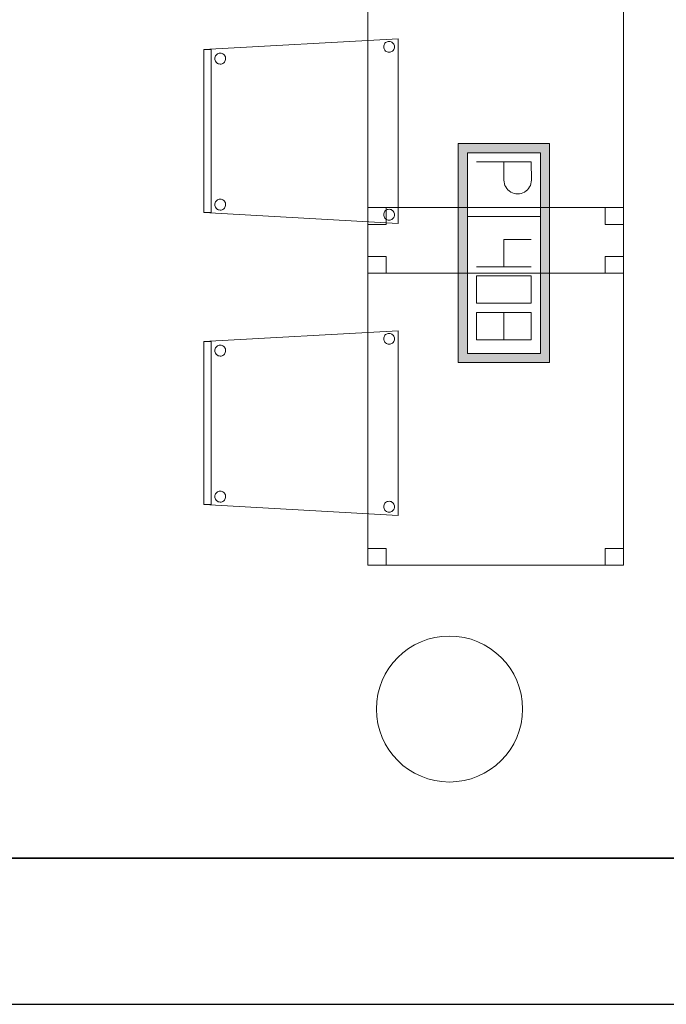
# Model space of a CAD drawing. Header units: metres. Extents: x 391.1 to 427.5, y 12.8 to 28.4.
# Tile 64 of 206: x 409.6 to 411.3, y 12.8 to 15.5. Entities that reach past the tile are written whole.
import ezdxf

# ---------------------------------------------------------------- set-up
doc = ezdxf.new("R2010")
doc.units = ezdxf.units.M
doc.layers.add('01_SUELOS', color=7, linetype='Continuous', lineweight=25, true_color=0x007f00)
for name, color, linetype, lineweight in [('02_MOBILIARIO', 7, 'Continuous', 18), ('A-COLS-____-MCUT', 7, 'Continuous', 18), ('A-COLS-____-OTLN', 7, 'Continuous', 18), ('A-DETL-____-MBND', 7, 'Continuous', 18), ('A-WALL-____-MCUT', 7, 'Continuous', 25), ('A-WALL-____-OTLN', 7, 'Continuous', 25)]:
    doc.layers.add(name, color=color, linetype=linetype, lineweight=lineweight)

# ---------------------------------------------------------------- blocks, each defined once
blk = doc.blocks.new('Family - Pilar PA-152200-03_TEL_P0A')
at = {"layer": 'A-COLS-____-MCUT', "color": 253, "true_color": 0xaaaaaa}
for start, end in [(360, 180), (180, 360)]:
    blk.add_arc((0.2, 0.2), 0.2, start, end, dxfattribs=at)
at = {"layer": 'A-COLS-____-OTLN', "color": 253, "true_color": 0xaaaaaa}
for start, end in [(360, 180), (180, 360)]:
    blk.add_arc((0.2, 0.2), 0.2, start, end, dxfattribs=at)
blk = doc.blocks.new('Family - Taula 80X70_PA-152214-03_TEL_P0A')
at = {"layer": 'A-DETL-____-MBND', "color": 253, "true_color": 0xaaaaaa}
for p, q in [((0, 0), (0, 0.98)), ((0, 0.98), (0.7001, 0.98)), ((0.7001, 0.98), (0, 0.98)), ((0, 0.98), (0, 0)), ((0, 0.9336), (0, 0.98)), ((0, 0.98), (0.05, 0.98)), ((0.05, 0.98), (0, 0.98)), ((0, 0.98), (0, 0.9336)), ((0.05, 0.98), (0.05, 0.9336)), ((0.05, 0.9336), (0.05, 0.98)), ((0.6501, 0.9336), (0.6501, 0.98)), ((0.6501, 0.98), (0.7001, 0.98)), ((0.7001, 0.98), (0.6501, 0.98)), ((0.6501, 0.98), (0.6501, 0.9336)), ((0.7001, 0.98), (0.7001, 0.9336)), ((0.7001, 0.9336), (0.7001, 0.98)), ((0.7001, 0.98), (0.7001, 0)), ((0.7001, 0), (0.7001, 0.98)), ((0.05, 0.9336), (0, 0.9336)), ((0, 0.9336), (0.05, 0.9336)), ((0.7001, 0.9336), (0.6501, 0.9336)), ((0.6501, 0.9336), (0.7001, 0.9336)), ((0, 0), (0, 0.0464)), ((0, 0.0464), (0.05, 0.0464)), ((0.05, 0.0464), (0, 0.0464)), ((0, 0.0464), (0, 0)), ((0.05, 0.0464), (0.05, 0)), ((0.05, 0), (0.05, 0.0464)), ((0.6501, 0), (0.6501, 0.0464)), ((0.6501, 0.0464), (0.7001, 0.0464)), ((0.7001, 0.0464), (0.6501, 0.0464)), ((0.6501, 0.0464), (0.6501, 0)), ((0.7001, 0.0464), (0.7001, 0)), ((0.7001, 0), (0.7001, 0.0464)), ((0.05, 0), (0, 0)), ((0, 0), (0.05, 0)), ((0.7001, 0), (0, 0)), ((0.7001, 0), (0.6501, 0)), ((0.6501, 0), (0.7001, 0)), ((0, 0), (0.7001, 0))]:
    blk.add_line(p, q, dxfattribs=at)
blk = doc.blocks.new('Family - Cadira confident_PA-152303-03_TEL_P0A')
at = {"layer": 'A-DETL-____-MBND', "color": 253, "true_color": 0xaaaaaa}
for p, q in [((0, 0.4765), (0.5326, 0.5065)), ((0.5326, 0.5065), (0, 0.4765)), ((0.4926, 0.4843), (0.4928, 0.4869)), ((0.4928, 0.4869), (0.4926, 0.4843)), ((0.4928, 0.4869), (0.4935, 0.4894)), ((0.4935, 0.4894), (0.4928, 0.4869)), ((0.4935, 0.4894), (0.4946, 0.4918)), ((0.4946, 0.4918), (0.4935, 0.4894)), ((0.4946, 0.4918), (0.4961, 0.4939)), ((0.4961, 0.4939), (0.4946, 0.4918)), ((0.4961, 0.4939), (0.498, 0.4957)), ((0.498, 0.4957), (0.4961, 0.4939)), ((0.498, 0.4957), (0.5001, 0.4972)), ((0.5001, 0.4972), (0.498, 0.4957)), ((0.5001, 0.4972), (0.5025, 0.4983)), ((0.5025, 0.4983), (0.5001, 0.4972)), ((0.5025, 0.4983), (0.505, 0.4989)), ((0.505, 0.4989), (0.5025, 0.4983)), ((0.505, 0.4989), (0.5076, 0.4992)), ((0.5076, 0.4992), (0.505, 0.4989)), ((0.5076, 0.4992), (0.5102, 0.4989)), ((0.5102, 0.4989), (0.5076, 0.4992)), ((0.5102, 0.4989), (0.5127, 0.4982)), ((0.5127, 0.4982), (0.5102, 0.4989)), ((0.5127, 0.4982), (0.515, 0.4971)), ((0.515, 0.4971), (0.5127, 0.4982)), ((0.515, 0.4971), (0.5172, 0.4956)), ((0.5172, 0.4956), (0.515, 0.4971)), ((0.5172, 0.4956), (0.519, 0.4938)), ((0.519, 0.4938), (0.5172, 0.4956)), ((0.519, 0.4938), (0.5205, 0.4916)), ((0.5205, 0.4916), (0.519, 0.4938)), ((0.5205, 0.4916), (0.5216, 0.4893)), ((0.5216, 0.4893), (0.5205, 0.4916)), ((0.5216, 0.4893), (0.5222, 0.4868)), ((0.5222, 0.4868), (0.5216, 0.4893)), ((0.5222, 0.4868), (0.5224, 0.4842)), ((0.5224, 0.4842), (0.5222, 0.4868)), ((0.5326, 0.5065), (0.5326, 0)), ((0.5326, 0), (0.5326, 0.5065)), ((0, 0.4765), (0.02, 0.4765)), ((0, 0.03), (0, 0.4765)), ((0.02, 0.4765), (0, 0.4765)), ((0, 0.4765), (0, 0.03)), ((0, 0.03), (0, 0.4765)), ((0, 0.4765), (0, 0.03)), ((0.02, 0.4765), (0.02, 0.03)), ((0.02, 0.03), (0.02, 0.4765)), ((0.0311, 0.457), (0.0322, 0.4594)), ((0.0322, 0.4594), (0.0311, 0.457)), ((0.0322, 0.4594), (0.0337, 0.4615)), ((0.0337, 0.4615), (0.0322, 0.4594)), ((0.0337, 0.4615), (0.0356, 0.4633)), ((0.0356, 0.4633), (0.0337, 0.4615)), ((0.0356, 0.4633), (0.0377, 0.4648)), ((0.0377, 0.4648), (0.0356, 0.4633)), ((0.0377, 0.4648), (0.0401, 0.4659)), ((0.0401, 0.4659), (0.0377, 0.4648)), ((0.0401, 0.4659), (0.0426, 0.4666)), ((0.0426, 0.4666), (0.0401, 0.4659)), ((0.0426, 0.4666), (0.0452, 0.4668)), ((0.0452, 0.4668), (0.0426, 0.4666)), ((0.0452, 0.4668), (0.0478, 0.4666)), ((0.0478, 0.4666), (0.0452, 0.4668)), ((0.0478, 0.4666), (0.0503, 0.4659)), ((0.0503, 0.4659), (0.0478, 0.4666)), ((0.0503, 0.4659), (0.0526, 0.4648)), ((0.0526, 0.4648), (0.0503, 0.4659)), ((0.0526, 0.4648), (0.0548, 0.4633)), ((0.0548, 0.4633), (0.0526, 0.4648)), ((0.0548, 0.4633), (0.0566, 0.4614)), ((0.0566, 0.4614), (0.0548, 0.4633)), ((0.0566, 0.4614), (0.0581, 0.4593)), ((0.0581, 0.4593), (0.0566, 0.4614)), ((0.0581, 0.4593), (0.0592, 0.4569)), ((0.0592, 0.4569), (0.0581, 0.4593)), ((0.4928, 0.4817), (0.4926, 0.4843)), ((0.4926, 0.4843), (0.4928, 0.4817)), ((0.4935, 0.4792), (0.4928, 0.4817)), ((0.4928, 0.4817), (0.4935, 0.4792)), ((0.4945, 0.4768), (0.4935, 0.4792)), ((0.4935, 0.4792), (0.4945, 0.4768)), ((0.496, 0.4747), (0.4945, 0.4768)), ((0.4945, 0.4768), (0.496, 0.4747)), ((0.4979, 0.4728), (0.496, 0.4747)), ((0.496, 0.4747), (0.4979, 0.4728)), ((0.5, 0.4713), (0.4979, 0.4728)), ((0.4979, 0.4728), (0.5, 0.4713)), ((0.5023, 0.4702), (0.5, 0.4713)), ((0.5, 0.4713), (0.5023, 0.4702)), ((0.5049, 0.4695), (0.5023, 0.4702)), ((0.5023, 0.4702), (0.5049, 0.4695)), ((0.5074, 0.4693), (0.5049, 0.4695)), ((0.5049, 0.4695), (0.5074, 0.4693)), ((0.51, 0.4695), (0.5074, 0.4693)), ((0.5074, 0.4693), (0.51, 0.4695)), ((0.5126, 0.4702), (0.51, 0.4695)), ((0.51, 0.4695), (0.5126, 0.4702)), ((0.5149, 0.4713), (0.5126, 0.4702)), ((0.5126, 0.4702), (0.5149, 0.4713)), ((0.5171, 0.4727), (0.5149, 0.4713)), ((0.5149, 0.4713), (0.5171, 0.4727)), ((0.5189, 0.4746), (0.5171, 0.4727)), ((0.5171, 0.4727), (0.5189, 0.4746)), ((0.5204, 0.4767), (0.5189, 0.4746)), ((0.5189, 0.4746), (0.5204, 0.4767)), ((0.5215, 0.4791), (0.5204, 0.4767)), ((0.5204, 0.4767), (0.5215, 0.4791)), ((0.5222, 0.4816), (0.5215, 0.4791)), ((0.5215, 0.4791), (0.5222, 0.4816)), ((0.5224, 0.4842), (0.5222, 0.4816)), ((0.5222, 0.4816), (0.5224, 0.4842)), ((0.0302, 0.4519), (0.0304, 0.4545)), ((0.0304, 0.4545), (0.0302, 0.4519)), ((0.0304, 0.4493), (0.0302, 0.4519)), ((0.0302, 0.4519), (0.0304, 0.4493)), ((0.0304, 0.4545), (0.0311, 0.457)), ((0.0311, 0.457), (0.0304, 0.4545)), ((0.031, 0.4468), (0.0304, 0.4493)), ((0.0304, 0.4493), (0.031, 0.4468)), ((0.0321, 0.4445), (0.031, 0.4468)), ((0.031, 0.4468), (0.0321, 0.4445)), ((0.0336, 0.4423), (0.0321, 0.4445)), ((0.0321, 0.4445), (0.0336, 0.4423)), ((0.0355, 0.4405), (0.0336, 0.4423)), ((0.0336, 0.4423), (0.0355, 0.4405)), ((0.0376, 0.439), (0.0355, 0.4405)), ((0.0355, 0.4405), (0.0376, 0.439)), ((0.0399, 0.4378), (0.0376, 0.439)), ((0.0376, 0.439), (0.0399, 0.4378)), ((0.0424, 0.4372), (0.0399, 0.4378)), ((0.0399, 0.4378), (0.0424, 0.4372)), ((0.045, 0.4369), (0.0424, 0.4372)), ((0.0424, 0.4372), (0.045, 0.4369)), ((0.0476, 0.4371), (0.045, 0.4369)), ((0.045, 0.4369), (0.0476, 0.4371)), ((0.0502, 0.4378), (0.0476, 0.4371)), ((0.0476, 0.4371), (0.0502, 0.4378)), ((0.0525, 0.4389), (0.0502, 0.4378)), ((0.0502, 0.4378), (0.0525, 0.4389)), ((0.0547, 0.4404), (0.0525, 0.4389)), ((0.0525, 0.4389), (0.0547, 0.4404)), ((0.0565, 0.4422), (0.0547, 0.4404)), ((0.0547, 0.4404), (0.0565, 0.4422)), ((0.058, 0.4443), (0.0565, 0.4422)), ((0.0565, 0.4422), (0.058, 0.4443)), ((0.0591, 0.4467), (0.058, 0.4443)), ((0.058, 0.4443), (0.0591, 0.4467)), ((0.0598, 0.4492), (0.0591, 0.4467)), ((0.0591, 0.4467), (0.0598, 0.4492)), ((0.0592, 0.4569), (0.0598, 0.4544)), ((0.0598, 0.4544), (0.0592, 0.4569)), ((0.0598, 0.4544), (0.06, 0.4518)), ((0.06, 0.4518), (0.0598, 0.4544)), ((0.06, 0.4518), (0.0598, 0.4492)), ((0.0598, 0.4492), (0.06, 0.4518)), ((0.0302, 0.0519), (0.0304, 0.0545)), ((0.0304, 0.0545), (0.0302, 0.0519)), ((0.0304, 0.0545), (0.0311, 0.057)), ((0.0311, 0.057), (0.0304, 0.0545)), ((0.0311, 0.057), (0.0322, 0.0594)), ((0.0322, 0.0594), (0.0311, 0.057)), ((0.0322, 0.0594), (0.0337, 0.0615)), ((0.0337, 0.0615), (0.0322, 0.0594)), ((0.0337, 0.0615), (0.0356, 0.0633)), ((0.0356, 0.0633), (0.0337, 0.0615)), ((0.0356, 0.0633), (0.0377, 0.0648)), ((0.0377, 0.0648), (0.0356, 0.0633)), ((0.0377, 0.0648), (0.0401, 0.0659)), ((0.0401, 0.0659), (0.0377, 0.0648)), ((0.0401, 0.0659), (0.0426, 0.0666)), ((0.0426, 0.0666), (0.0401, 0.0659)), ((0.0426, 0.0666), (0.0452, 0.0668)), ((0.0452, 0.0668), (0.0426, 0.0666)), ((0.0452, 0.0668), (0.0478, 0.0666)), ((0.0478, 0.0666), (0.0452, 0.0668)), ((0.0478, 0.0666), (0.0503, 0.0659)), ((0.0503, 0.0659), (0.0478, 0.0666)), ((0.0503, 0.0659), (0.0526, 0.0648)), ((0.0526, 0.0648), (0.0503, 0.0659)), ((0.0526, 0.0648), (0.0548, 0.0633)), ((0.0548, 0.0633), (0.0526, 0.0648)), ((0.0548, 0.0633), (0.0566, 0.0614)), ((0.0566, 0.0614), (0.0548, 0.0633)), ((0.0566, 0.0614), (0.0581, 0.0593)), ((0.0581, 0.0593), (0.0566, 0.0614)), ((0.0581, 0.0593), (0.0592, 0.0569)), ((0.0592, 0.0569), (0.0581, 0.0593)), ((0.0592, 0.0569), (0.0598, 0.0544)), ((0.0598, 0.0544), (0.0592, 0.0569)), ((0.0598, 0.0544), (0.06, 0.0518)), ((0.06, 0.0518), (0.0598, 0.0544)), ((0.02, 0.03), (0, 0.03)), ((0, 0.03), (0.02, 0.03)), ((0.5326, 0), (0, 0.03)), ((0, 0.03), (0.5326, 0)), ((0.0304, 0.0493), (0.0302, 0.0519)), ((0.0302, 0.0519), (0.0304, 0.0493)), ((0.031, 0.0468), (0.0304, 0.0493)), ((0.0304, 0.0493), (0.031, 0.0468)), ((0.0321, 0.0445), (0.031, 0.0468)), ((0.031, 0.0468), (0.0321, 0.0445)), ((0.0336, 0.0423), (0.0321, 0.0445)), ((0.0321, 0.0445), (0.0336, 0.0423)), ((0.0355, 0.0405), (0.0336, 0.0423)), ((0.0336, 0.0423), (0.0355, 0.0405)), ((0.0376, 0.039), (0.0355, 0.0405)), ((0.0355, 0.0405), (0.0376, 0.039)), ((0.0399, 0.0378), (0.0376, 0.039)), ((0.0376, 0.039), (0.0399, 0.0378)), ((0.0424, 0.0372), (0.0399, 0.0378)), ((0.0399, 0.0378), (0.0424, 0.0372)), ((0.045, 0.0369), (0.0424, 0.0372)), ((0.0424, 0.0372), (0.045, 0.0369)), ((0.0476, 0.0371), (0.045, 0.0369)), ((0.045, 0.0369), (0.0476, 0.0371)), ((0.0502, 0.0378), (0.0476, 0.0371)), ((0.0476, 0.0371), (0.0502, 0.0378)), ((0.0525, 0.0389), (0.0502, 0.0378)), ((0.0502, 0.0378), (0.0525, 0.0389)), ((0.0547, 0.0404), (0.0525, 0.0389)), ((0.0525, 0.0389), (0.0547, 0.0404)), ((0.0565, 0.0422), (0.0547, 0.0404)), ((0.0547, 0.0404), (0.0565, 0.0422)), ((0.058, 0.0443), (0.0565, 0.0422)), ((0.0565, 0.0422), (0.058, 0.0443)), ((0.0591, 0.0467), (0.058, 0.0443)), ((0.058, 0.0443), (0.0591, 0.0467)), ((0.0598, 0.0492), (0.0591, 0.0467)), ((0.0591, 0.0467), (0.0598, 0.0492)), ((0.06, 0.0518), (0.0598, 0.0492)), ((0.0598, 0.0492), (0.06, 0.0518)), ((0.4928, 0.0269), (0.4935, 0.0294)), ((0.4935, 0.0294), (0.4928, 0.0269)), ((0.4935, 0.0294), (0.4946, 0.0318)), ((0.4946, 0.0318), (0.4935, 0.0294)), ((0.4946, 0.0318), (0.4961, 0.0339)), ((0.4961, 0.0339), (0.4946, 0.0318)), ((0.4961, 0.0339), (0.498, 0.0357)), ((0.498, 0.0357), (0.4961, 0.0339)), ((0.498, 0.0357), (0.5001, 0.0372)), ((0.5001, 0.0372), (0.498, 0.0357)), ((0.5001, 0.0372), (0.5025, 0.0383)), ((0.5025, 0.0383), (0.5001, 0.0372)), ((0.5025, 0.0383), (0.505, 0.0389)), ((0.505, 0.0389), (0.5025, 0.0383)), ((0.505, 0.0389), (0.5076, 0.0392)), ((0.5076, 0.0392), (0.505, 0.0389)), ((0.5076, 0.0392), (0.5102, 0.0389)), ((0.5102, 0.0389), (0.5076, 0.0392)), ((0.5102, 0.0389), (0.5127, 0.0382)), ((0.5127, 0.0382), (0.5102, 0.0389)), ((0.5127, 0.0382), (0.515, 0.0371)), ((0.515, 0.0371), (0.5127, 0.0382)), ((0.515, 0.0371), (0.5172, 0.0356)), ((0.5172, 0.0356), (0.515, 0.0371)), ((0.5172, 0.0356), (0.519, 0.0338)), ((0.519, 0.0338), (0.5172, 0.0356)), ((0.519, 0.0338), (0.5205, 0.0316)), ((0.5205, 0.0316), (0.519, 0.0338)), ((0.5205, 0.0316), (0.5216, 0.0293)), ((0.5216, 0.0293), (0.5205, 0.0316)), ((0.5216, 0.0293), (0.5222, 0.0268)), ((0.5222, 0.0268), (0.5216, 0.0293)), ((0.4926, 0.0243), (0.4928, 0.0269)), ((0.4928, 0.0269), (0.4926, 0.0243)), ((0.4928, 0.0217), (0.4926, 0.0243)), ((0.4926, 0.0243), (0.4928, 0.0217)), ((0.4935, 0.0192), (0.4928, 0.0217)), ((0.4928, 0.0217), (0.4935, 0.0192)), ((0.4945, 0.0168), (0.4935, 0.0192)), ((0.4935, 0.0192), (0.4945, 0.0168)), ((0.496, 0.0147), (0.4945, 0.0168)), ((0.4945, 0.0168), (0.496, 0.0147)), ((0.4979, 0.0128), (0.496, 0.0147)), ((0.496, 0.0147), (0.4979, 0.0128)), ((0.5, 0.0113), (0.4979, 0.0128)), ((0.4979, 0.0128), (0.5, 0.0113)), ((0.5023, 0.0102), (0.5, 0.0113)), ((0.5, 0.0113), (0.5023, 0.0102)), ((0.5049, 0.0095), (0.5023, 0.0102)), ((0.5023, 0.0102), (0.5049, 0.0095)), ((0.5074, 0.0093), (0.5049, 0.0095)), ((0.5049, 0.0095), (0.5074, 0.0093)), ((0.51, 0.0095), (0.5074, 0.0093)), ((0.5074, 0.0093), (0.51, 0.0095)), ((0.5126, 0.0102), (0.51, 0.0095)), ((0.51, 0.0095), (0.5126, 0.0102)), ((0.5149, 0.0113), (0.5126, 0.0102)), ((0.5126, 0.0102), (0.5149, 0.0113)), ((0.5171, 0.0127), (0.5149, 0.0113)), ((0.5149, 0.0113), (0.5171, 0.0127)), ((0.5189, 0.0146), (0.5171, 0.0127)), ((0.5171, 0.0127), (0.5189, 0.0146)), ((0.5204, 0.0167), (0.5189, 0.0146)), ((0.5189, 0.0146), (0.5204, 0.0167)), ((0.5215, 0.0191), (0.5204, 0.0167)), ((0.5204, 0.0167), (0.5215, 0.0191)), ((0.5222, 0.0216), (0.5215, 0.0191)), ((0.5215, 0.0191), (0.5222, 0.0216)), ((0.5222, 0.0268), (0.5224, 0.0242)), ((0.5224, 0.0242), (0.5222, 0.0268)), ((0.5224, 0.0242), (0.5222, 0.0216)), ((0.5222, 0.0216), (0.5224, 0.0242))]:
    blk.add_line(p, q, dxfattribs=at)
blk = doc.blocks.new('Family - Cadira confident_PA-152305-03_TEL_P0A')
at = {"layer": 'A-DETL-____-MBND', "color": 253, "true_color": 0xaaaaaa}
for p, q in [((0, 0.4765), (0.5326, 0.5065)), ((0.5326, 0.5065), (0, 0.4765)), ((0.4926, 0.4843), (0.4928, 0.4869)), ((0.4928, 0.4869), (0.4926, 0.4843)), ((0.4928, 0.4869), (0.4935, 0.4894)), ((0.4935, 0.4894), (0.4928, 0.4869)), ((0.4935, 0.4894), (0.4946, 0.4918)), ((0.4946, 0.4918), (0.4935, 0.4894)), ((0.4946, 0.4918), (0.4961, 0.4939)), ((0.4961, 0.4939), (0.4946, 0.4918)), ((0.4961, 0.4939), (0.498, 0.4957)), ((0.498, 0.4957), (0.4961, 0.4939)), ((0.498, 0.4957), (0.5001, 0.4972)), ((0.5001, 0.4972), (0.498, 0.4957)), ((0.5001, 0.4972), (0.5025, 0.4983)), ((0.5025, 0.4983), (0.5001, 0.4972)), ((0.5025, 0.4983), (0.505, 0.4989)), ((0.505, 0.4989), (0.5025, 0.4983)), ((0.505, 0.4989), (0.5076, 0.4992)), ((0.5076, 0.4992), (0.505, 0.4989)), ((0.5076, 0.4992), (0.5102, 0.4989)), ((0.5102, 0.4989), (0.5076, 0.4992)), ((0.5102, 0.4989), (0.5127, 0.4982)), ((0.5127, 0.4982), (0.5102, 0.4989)), ((0.5127, 0.4982), (0.515, 0.4971)), ((0.515, 0.4971), (0.5127, 0.4982)), ((0.515, 0.4971), (0.5172, 0.4956)), ((0.5172, 0.4956), (0.515, 0.4971)), ((0.5172, 0.4956), (0.519, 0.4938)), ((0.519, 0.4938), (0.5172, 0.4956)), ((0.519, 0.4938), (0.5205, 0.4916)), ((0.5205, 0.4916), (0.519, 0.4938)), ((0.5205, 0.4916), (0.5216, 0.4893)), ((0.5216, 0.4893), (0.5205, 0.4916)), ((0.5216, 0.4893), (0.5222, 0.4868)), ((0.5222, 0.4868), (0.5216, 0.4893)), ((0.5222, 0.4868), (0.5224, 0.4842)), ((0.5224, 0.4842), (0.5222, 0.4868)), ((0.5326, 0.5065), (0.5326, 0)), ((0.5326, 0), (0.5326, 0.5065)), ((0, 0.03), (0, 0.4765)), ((0, 0.4765), (0, 0.03)), ((0, 0.4765), (0.02, 0.4765)), ((0, 0.03), (0, 0.4765)), ((0.02, 0.4765), (0, 0.4765)), ((0, 0.4765), (0, 0.03)), ((0.02, 0.4765), (0.02, 0.03)), ((0.02, 0.03), (0.02, 0.4765)), ((0.0311, 0.457), (0.0322, 0.4594)), ((0.0322, 0.4594), (0.0311, 0.457)), ((0.0322, 0.4594), (0.0337, 0.4615)), ((0.0337, 0.4615), (0.0322, 0.4594)), ((0.0337, 0.4615), (0.0356, 0.4633)), ((0.0356, 0.4633), (0.0337, 0.4615)), ((0.0356, 0.4633), (0.0377, 0.4648)), ((0.0377, 0.4648), (0.0356, 0.4633)), ((0.0377, 0.4648), (0.0401, 0.4659)), ((0.0401, 0.4659), (0.0377, 0.4648)), ((0.0401, 0.4659), (0.0426, 0.4666)), ((0.0426, 0.4666), (0.0401, 0.4659)), ((0.0426, 0.4666), (0.0452, 0.4668)), ((0.0452, 0.4668), (0.0426, 0.4666)), ((0.0452, 0.4668), (0.0478, 0.4666)), ((0.0478, 0.4666), (0.0452, 0.4668)), ((0.0478, 0.4666), (0.0503, 0.4659)), ((0.0503, 0.4659), (0.0478, 0.4666)), ((0.0503, 0.4659), (0.0526, 0.4648)), ((0.0526, 0.4648), (0.0503, 0.4659)), ((0.0526, 0.4648), (0.0548, 0.4633)), ((0.0548, 0.4633), (0.0526, 0.4648)), ((0.0548, 0.4633), (0.0566, 0.4614)), ((0.0566, 0.4614), (0.0548, 0.4633)), ((0.0566, 0.4614), (0.0581, 0.4593)), ((0.0581, 0.4593), (0.0566, 0.4614)), ((0.0581, 0.4593), (0.0592, 0.4569)), ((0.0592, 0.4569), (0.0581, 0.4593)), ((0.4928, 0.4817), (0.4926, 0.4843)), ((0.4926, 0.4843), (0.4928, 0.4817)), ((0.4935, 0.4792), (0.4928, 0.4817)), ((0.4928, 0.4817), (0.4935, 0.4792)), ((0.4945, 0.4768), (0.4935, 0.4792)), ((0.4935, 0.4792), (0.4945, 0.4768)), ((0.496, 0.4747), (0.4945, 0.4768)), ((0.4945, 0.4768), (0.496, 0.4747)), ((0.4979, 0.4728), (0.496, 0.4747)), ((0.496, 0.4747), (0.4979, 0.4728)), ((0.5, 0.4713), (0.4979, 0.4728)), ((0.4979, 0.4728), (0.5, 0.4713)), ((0.5023, 0.4702), (0.5, 0.4713)), ((0.5, 0.4713), (0.5023, 0.4702)), ((0.5049, 0.4695), (0.5023, 0.4702)), ((0.5023, 0.4702), (0.5049, 0.4695)), ((0.5074, 0.4693), (0.5049, 0.4695)), ((0.5049, 0.4695), (0.5074, 0.4693)), ((0.51, 0.4695), (0.5074, 0.4693)), ((0.5074, 0.4693), (0.51, 0.4695)), ((0.5126, 0.4702), (0.51, 0.4695)), ((0.51, 0.4695), (0.5126, 0.4702)), ((0.5149, 0.4713), (0.5126, 0.4702)), ((0.5126, 0.4702), (0.5149, 0.4713)), ((0.5171, 0.4727), (0.5149, 0.4713)), ((0.5149, 0.4713), (0.5171, 0.4727)), ((0.5189, 0.4746), (0.5171, 0.4727)), ((0.5171, 0.4727), (0.5189, 0.4746)), ((0.5204, 0.4767), (0.5189, 0.4746)), ((0.5189, 0.4746), (0.5204, 0.4767)), ((0.5215, 0.4791), (0.5204, 0.4767)), ((0.5204, 0.4767), (0.5215, 0.4791)), ((0.5222, 0.4816), (0.5215, 0.4791)), ((0.5215, 0.4791), (0.5222, 0.4816)), ((0.5224, 0.4842), (0.5222, 0.4816)), ((0.5222, 0.4816), (0.5224, 0.4842)), ((0.0302, 0.4519), (0.0304, 0.4545)), ((0.0304, 0.4545), (0.0302, 0.4519)), ((0.0304, 0.4493), (0.0302, 0.4519)), ((0.0302, 0.4519), (0.0304, 0.4493)), ((0.0304, 0.4545), (0.0311, 0.457)), ((0.0311, 0.457), (0.0304, 0.4545)), ((0.031, 0.4468), (0.0304, 0.4493)), ((0.0304, 0.4493), (0.031, 0.4468)), ((0.0321, 0.4445), (0.031, 0.4468)), ((0.031, 0.4468), (0.0321, 0.4445)), ((0.0336, 0.4423), (0.0321, 0.4445)), ((0.0321, 0.4445), (0.0336, 0.4423)), ((0.0355, 0.4405), (0.0336, 0.4423)), ((0.0336, 0.4423), (0.0355, 0.4405)), ((0.0376, 0.439), (0.0355, 0.4405)), ((0.0355, 0.4405), (0.0376, 0.439)), ((0.0399, 0.4378), (0.0376, 0.439)), ((0.0376, 0.439), (0.0399, 0.4378)), ((0.0424, 0.4372), (0.0399, 0.4378)), ((0.0399, 0.4378), (0.0424, 0.4372)), ((0.045, 0.4369), (0.0424, 0.4372)), ((0.0424, 0.4372), (0.045, 0.4369)), ((0.0476, 0.4371), (0.045, 0.4369)), ((0.045, 0.4369), (0.0476, 0.4371)), ((0.0502, 0.4378), (0.0476, 0.4371)), ((0.0476, 0.4371), (0.0502, 0.4378)), ((0.0525, 0.4389), (0.0502, 0.4378)), ((0.0502, 0.4378), (0.0525, 0.4389)), ((0.0547, 0.4404), (0.0525, 0.4389)), ((0.0525, 0.4389), (0.0547, 0.4404)), ((0.0565, 0.4422), (0.0547, 0.4404)), ((0.0547, 0.4404), (0.0565, 0.4422)), ((0.058, 0.4443), (0.0565, 0.4422)), ((0.0565, 0.4422), (0.058, 0.4443)), ((0.0591, 0.4467), (0.058, 0.4443)), ((0.058, 0.4443), (0.0591, 0.4467)), ((0.0598, 0.4492), (0.0591, 0.4467)), ((0.0591, 0.4467), (0.0598, 0.4492)), ((0.0592, 0.4569), (0.0598, 0.4544)), ((0.0598, 0.4544), (0.0592, 0.4569)), ((0.0598, 0.4544), (0.06, 0.4518)), ((0.06, 0.4518), (0.0598, 0.4544)), ((0.06, 0.4518), (0.0598, 0.4492)), ((0.0598, 0.4492), (0.06, 0.4518)), ((0.0302, 0.0519), (0.0304, 0.0545)), ((0.0304, 0.0545), (0.0302, 0.0519)), ((0.0304, 0.0545), (0.0311, 0.057)), ((0.0311, 0.057), (0.0304, 0.0545)), ((0.0311, 0.057), (0.0322, 0.0594)), ((0.0322, 0.0594), (0.0311, 0.057)), ((0.0322, 0.0594), (0.0337, 0.0615)), ((0.0337, 0.0615), (0.0322, 0.0594)), ((0.0337, 0.0615), (0.0356, 0.0633)), ((0.0356, 0.0633), (0.0337, 0.0615)), ((0.0356, 0.0633), (0.0377, 0.0648)), ((0.0377, 0.0648), (0.0356, 0.0633)), ((0.0377, 0.0648), (0.0401, 0.0659)), ((0.0401, 0.0659), (0.0377, 0.0648)), ((0.0401, 0.0659), (0.0426, 0.0666)), ((0.0426, 0.0666), (0.0401, 0.0659)), ((0.0426, 0.0666), (0.0452, 0.0668)), ((0.0452, 0.0668), (0.0426, 0.0666)), ((0.0452, 0.0668), (0.0478, 0.0666)), ((0.0478, 0.0666), (0.0452, 0.0668)), ((0.0478, 0.0666), (0.0503, 0.0659)), ((0.0503, 0.0659), (0.0478, 0.0666)), ((0.0503, 0.0659), (0.0526, 0.0648)), ((0.0526, 0.0648), (0.0503, 0.0659)), ((0.0526, 0.0648), (0.0548, 0.0633)), ((0.0548, 0.0633), (0.0526, 0.0648)), ((0.0548, 0.0633), (0.0566, 0.0614)), ((0.0566, 0.0614), (0.0548, 0.0633)), ((0.0566, 0.0614), (0.0581, 0.0593)), ((0.0581, 0.0593), (0.0566, 0.0614)), ((0.0581, 0.0593), (0.0592, 0.0569)), ((0.0592, 0.0569), (0.0581, 0.0593)), ((0.0592, 0.0569), (0.0598, 0.0544)), ((0.0598, 0.0544), (0.0592, 0.0569)), ((0.0598, 0.0544), (0.06, 0.0518)), ((0.06, 0.0518), (0.0598, 0.0544)), ((0.5326, 0), (0, 0.03)), ((0, 0.03), (0.5326, 0)), ((0.02, 0.03), (0, 0.03)), ((0, 0.03), (0.02, 0.03)), ((0.0304, 0.0493), (0.0302, 0.0519)), ((0.0302, 0.0519), (0.0304, 0.0493)), ((0.031, 0.0468), (0.0304, 0.0493)), ((0.0304, 0.0493), (0.031, 0.0468)), ((0.0321, 0.0445), (0.031, 0.0468)), ((0.031, 0.0468), (0.0321, 0.0445)), ((0.0336, 0.0423), (0.0321, 0.0445)), ((0.0321, 0.0445), (0.0336, 0.0423)), ((0.0355, 0.0405), (0.0336, 0.0423)), ((0.0336, 0.0423), (0.0355, 0.0405)), ((0.0376, 0.039), (0.0355, 0.0405)), ((0.0355, 0.0405), (0.0376, 0.039)), ((0.0399, 0.0378), (0.0376, 0.039)), ((0.0376, 0.039), (0.0399, 0.0378)), ((0.0424, 0.0372), (0.0399, 0.0378)), ((0.0399, 0.0378), (0.0424, 0.0372)), ((0.045, 0.0369), (0.0424, 0.0372)), ((0.0424, 0.0372), (0.045, 0.0369)), ((0.0476, 0.0371), (0.045, 0.0369)), ((0.045, 0.0369), (0.0476, 0.0371)), ((0.0502, 0.0378), (0.0476, 0.0371)), ((0.0476, 0.0371), (0.0502, 0.0378)), ((0.0525, 0.0389), (0.0502, 0.0378)), ((0.0502, 0.0378), (0.0525, 0.0389)), ((0.0547, 0.0404), (0.0525, 0.0389)), ((0.0525, 0.0389), (0.0547, 0.0404)), ((0.0565, 0.0422), (0.0547, 0.0404)), ((0.0547, 0.0404), (0.0565, 0.0422)), ((0.058, 0.0443), (0.0565, 0.0422)), ((0.0565, 0.0422), (0.058, 0.0443)), ((0.0591, 0.0467), (0.058, 0.0443)), ((0.058, 0.0443), (0.0591, 0.0467)), ((0.0598, 0.0492), (0.0591, 0.0467)), ((0.0591, 0.0467), (0.0598, 0.0492)), ((0.06, 0.0518), (0.0598, 0.0492)), ((0.0598, 0.0492), (0.06, 0.0518)), ((0.4928, 0.0269), (0.4935, 0.0294)), ((0.4935, 0.0294), (0.4928, 0.0269)), ((0.4935, 0.0294), (0.4946, 0.0318)), ((0.4946, 0.0318), (0.4935, 0.0294)), ((0.4946, 0.0318), (0.4961, 0.0339)), ((0.4961, 0.0339), (0.4946, 0.0318)), ((0.4961, 0.0339), (0.498, 0.0357)), ((0.498, 0.0357), (0.4961, 0.0339)), ((0.498, 0.0357), (0.5001, 0.0372)), ((0.5001, 0.0372), (0.498, 0.0357)), ((0.5001, 0.0372), (0.5025, 0.0383)), ((0.5025, 0.0383), (0.5001, 0.0372)), ((0.5025, 0.0383), (0.505, 0.0389)), ((0.505, 0.0389), (0.5025, 0.0383)), ((0.505, 0.0389), (0.5076, 0.0392)), ((0.5076, 0.0392), (0.505, 0.0389)), ((0.5076, 0.0392), (0.5102, 0.0389)), ((0.5102, 0.0389), (0.5076, 0.0392)), ((0.5102, 0.0389), (0.5127, 0.0382)), ((0.5127, 0.0382), (0.5102, 0.0389)), ((0.5127, 0.0382), (0.515, 0.0371)), ((0.515, 0.0371), (0.5127, 0.0382)), ((0.515, 0.0371), (0.5172, 0.0356)), ((0.5172, 0.0356), (0.515, 0.0371)), ((0.5172, 0.0356), (0.519, 0.0338)), ((0.519, 0.0338), (0.5172, 0.0356)), ((0.519, 0.0338), (0.5205, 0.0316)), ((0.5205, 0.0316), (0.519, 0.0338)), ((0.5205, 0.0316), (0.5216, 0.0293)), ((0.5216, 0.0293), (0.5205, 0.0316)), ((0.5216, 0.0293), (0.5222, 0.0268)), ((0.5222, 0.0268), (0.5216, 0.0293)), ((0.4926, 0.0243), (0.4928, 0.0269)), ((0.4928, 0.0269), (0.4926, 0.0243)), ((0.4928, 0.0217), (0.4926, 0.0243)), ((0.4926, 0.0243), (0.4928, 0.0217)), ((0.4935, 0.0192), (0.4928, 0.0217)), ((0.4928, 0.0217), (0.4935, 0.0192)), ((0.4945, 0.0168), (0.4935, 0.0192)), ((0.4935, 0.0192), (0.4945, 0.0168)), ((0.496, 0.0147), (0.4945, 0.0168)), ((0.4945, 0.0168), (0.496, 0.0147)), ((0.4979, 0.0128), (0.496, 0.0147)), ((0.496, 0.0147), (0.4979, 0.0128)), ((0.5, 0.0113), (0.4979, 0.0128)), ((0.4979, 0.0128), (0.5, 0.0113)), ((0.5023, 0.0102), (0.5, 0.0113)), ((0.5, 0.0113), (0.5023, 0.0102)), ((0.5049, 0.0095), (0.5023, 0.0102)), ((0.5023, 0.0102), (0.5049, 0.0095)), ((0.5074, 0.0093), (0.5049, 0.0095)), ((0.5049, 0.0095), (0.5074, 0.0093)), ((0.51, 0.0095), (0.5074, 0.0093)), ((0.5074, 0.0093), (0.51, 0.0095)), ((0.5126, 0.0102), (0.51, 0.0095)), ((0.51, 0.0095), (0.5126, 0.0102)), ((0.5149, 0.0113), (0.5126, 0.0102)), ((0.5126, 0.0102), (0.5149, 0.0113)), ((0.5171, 0.0127), (0.5149, 0.0113)), ((0.5149, 0.0113), (0.5171, 0.0127)), ((0.5189, 0.0146), (0.5171, 0.0127)), ((0.5171, 0.0127), (0.5189, 0.0146)), ((0.5204, 0.0167), (0.5189, 0.0146)), ((0.5189, 0.0146), (0.5204, 0.0167)), ((0.5215, 0.0191), (0.5204, 0.0167)), ((0.5204, 0.0167), (0.5215, 0.0191)), ((0.5222, 0.0216), (0.5215, 0.0191)), ((0.5215, 0.0191), (0.5222, 0.0216)), ((0.5222, 0.0268), (0.5224, 0.0242)), ((0.5224, 0.0242), (0.5222, 0.0268)), ((0.5224, 0.0242), (0.5222, 0.0216)), ((0.5222, 0.0216), (0.5224, 0.0242))]:
    blk.add_line(p, q, dxfattribs=at)
blk = doc.blocks.new('Family - Taula 80X70_PA-152359-03_TEL_P0A')
at = {"layer": 'A-DETL-____-MBND', "color": 253, "true_color": 0xaaaaaa}
for p, q in [((0, 0.9336), (0, 0.98)), ((0, 0.98), (0.05, 0.98)), ((0.05, 0.98), (0, 0.98)), ((0, 0.98), (0, 0.9336)), ((0, 0), (0, 0.98)), ((0, 0.98), (0.7001, 0.98)), ((0.7001, 0.98), (0, 0.98)), ((0, 0.98), (0, 0)), ((0.05, 0.98), (0.05, 0.9336)), ((0.05, 0.9336), (0.05, 0.98)), ((0.6501, 0.9336), (0.6501, 0.98)), ((0.6501, 0.98), (0.7001, 0.98)), ((0.7001, 0.98), (0.6501, 0.98)), ((0.6501, 0.98), (0.6501, 0.9336)), ((0.7001, 0.98), (0.7001, 0)), ((0.7001, 0), (0.7001, 0.98)), ((0.7001, 0.98), (0.7001, 0.9336)), ((0.7001, 0.9336), (0.7001, 0.98)), ((0.05, 0.9336), (0, 0.9336)), ((0, 0.9336), (0.05, 0.9336)), ((0.7001, 0.9336), (0.6501, 0.9336)), ((0.6501, 0.9336), (0.7001, 0.9336)), ((0, 0), (0, 0.0464)), ((0, 0.0464), (0.05, 0.0464)), ((0.05, 0.0464), (0, 0.0464)), ((0, 0.0464), (0, 0)), ((0.05, 0.0464), (0.05, 0)), ((0.05, 0), (0.05, 0.0464)), ((0.6501, 0), (0.6501, 0.0464)), ((0.6501, 0.0464), (0.7001, 0.0464)), ((0.7001, 0.0464), (0.6501, 0.0464)), ((0.6501, 0.0464), (0.6501, 0)), ((0.7001, 0.0464), (0.7001, 0)), ((0.7001, 0), (0.7001, 0.0464)), ((0.05, 0), (0, 0)), ((0, 0), (0.05, 0)), ((0.7001, 0), (0, 0)), ((0.7001, 0), (0.6501, 0)), ((0.6501, 0), (0.7001, 0)), ((0, 0), (0.7001, 0))]:
    blk.add_line(p, q, dxfattribs=at)
blk = doc.blocks.new('Family - Mur PA-152469-03_TEL_P0A')
at = {"layer": 'A-WALL-____-MCUT', "color": 253, "true_color": 0xaaaaaa}
for p, q in [((26.0531, 0.4), (0.0791, 0.4)), ((0, 0), (25.9702, 0))]:
    blk.add_line(p, q, dxfattribs=at)
at = {"layer": 'A-WALL-____-OTLN', "color": 253, "true_color": 0xaaaaaa}
for p, q in [((26.0531, 0.4), (0.0791, 0.4)), ((0, 0), (25.9702, 0))]:
    blk.add_line(p, q, dxfattribs=at)
at = {"layer": 'A-WALL-____-OTLN', "color": 253, "lineweight": 18, "true_color": 0xaaaaaa}
blk.add_line((0, 0), (25.9702, 0), dxfattribs=at)
blk = doc.blocks.new('Family - LONDR55-XX_ZZ-ARQ-CAA-M3D-Londres55-152611-03_TEL_P0A')
at = {"layer": '01_SUELOS', "color": 9, "true_color": 0xaad4aa}
for p, q in [((0, 0), (24.5639, 0)), ((24.5639, 0), (0, 0))]:
    blk.add_line(p, q, dxfattribs=at)
blk = doc.blocks.new('LONDR55-XX_ZZ-ARQ-CAA-M3D-Londres55_ifc-1-03_TEL_P0A')
at = {"layer": '01_SUELOS', "color": 253, "lineweight": 18, "true_color": 0xaaaaaa}
blk.add_blockref('Family - LONDR55-XX_ZZ-ARQ-CAA-M3D-Londres55-152611-03_TEL_P0A', (399.1772, 13.2406), dxfattribs=at)
at = {"layer": '02_MOBILIARIO', "color": 253, "lineweight": 18, "true_color": 0xaaaaaa}
for name, p in [('Family - Taula 80X70_PA-152214-03_TEL_P0A', (410.511, 14.8434)), ('Family - Cadira confident_PA-152305-03_TEL_P0A', (410.0619, 14.9797)), ('Family - Taula 80X70_PA-152359-03_TEL_P0A', (410.511, 14.0434)), ('Family - Cadira confident_PA-152303-03_TEL_P0A', (410.0619, 14.1797))]:
    blk.add_blockref(name, p, dxfattribs=at)
at = {"layer": 'A-COLS-____-OTLN', "color": 253, "lineweight": 18, "true_color": 0xaaaaaa}
blk.add_blockref('Family - Pilar PA-152200-03_TEL_P0A', (410.5346, 13.4496), dxfattribs=at)
at = {"layer": 'A-WALL-____-OTLN', "color": 253, "lineweight": 18, "true_color": 0xaaaaaa}
blk.add_blockref('Family - Mur PA-152469-03_TEL_P0A', (397.6873, 12.8406), dxfattribs=at)
blk = doc.blocks.new('ZYR_05_02_05 PT 4COL Terra - 08 PT Terra _2SC-4SAI-2VD_-903877-03_TEL_P0A')
at = {"layer": 'A-DETL-____-MBND', "true_color": 0x3c0aff}
h = blk.add_hatch(color=180, dxfattribs=at)
h.paths.add_polyline_path([(0.7906, 0.125), (0.1906, 0.125), (0.1906, -0.125), (0.7906, -0.125)])
h.paths.add_polyline_path([(0.7656, 0.1), (0.7656, -0.1), (0.2156, -0.1), (0.2156, 0.1)])
at = {"layer": 'A-DETL-____-MBND', "color": 180, "true_color": 0x3c0aff}
for p, q in [((0.7906, 0.125), (0.1906, 0.125)), ((0.1906, 0.125), (0.1906, -0.125)), ((0.1906, 0.125), (0.7906, 0.125)), ((0.1906, 0.125), (0.1906, -0.125)), ((0.7906, -0.125), (0.7906, 0.125)), ((0.7906, 0.125), (0.7906, -0.125)), ((0.2156, -0.1), (0.2156, 0.1)), ((0.2156, 0.1), (0.7656, 0.1)), ((0.2156, 0.1), (0.7656, 0.1)), ((0.2156, -0.1), (0.2156, 0.1)), ((0.3906, 0.1), (0.3906, -0.1)), ((0.7656, 0.1), (0.7656, -0.1)), ((0.7656, 0.1), (0.7656, -0.1)), ((0.2406, 0.075), (0.2906, 0.0754)), ((0.2406, 0.075), (0.2406, -0.075)), ((0.4531, 0.075), (0.4531, 0)), ((0.5281, 0.075), (0.5281, -0.075)), ((0.6281, 0.075), (0.5531, 0.075)), ((0.5531, 0.075), (0.5531, -0.075)), ((0.6281, -0.075), (0.6281, 0.075)), ((0.7281, 0.075), (0.6531, 0.075)), ((0.6531, 0.075), (0.6531, -0.075)), ((0.7281, 0.075), (0.7281, -0.075)), ((0.2406, 0), (0.2906, 0)), ((0.4531, 0), (0.5281, 0)), ((0.6531, 0), (0.7281, 0)), ((0.5531, -0.075), (0.6281, -0.075)), ((0.6531, -0.075), (0.7281, -0.075)), ((0.7656, -0.1), (0.2156, -0.1)), ((0.7656, -0.1), (0.2156, -0.1)), ((0.1906, -0.125), (0.7906, -0.125)), ((0.7906, -0.125), (0.1906, -0.125))]:
    blk.add_line(p, q, dxfattribs=at)
blk.add_arc((0.2906, 0.0377), 0.0377, 270, 90, dxfattribs=at)

msp = doc.modelspace()

# ---------------------------------------------------------------- block references
at = {"lineweight": 5}
msp.add_blockref('LONDR55-XX_ZZ-ARQ-CAA-M3D-Londres55_ifc-1-03_TEL_P0A', (0, 0), dxfattribs=at)
at = {"layer": 'A-DETL-____-MBND', "color": 180, "true_color": 0x3c0aff, "rotation": 269.9999999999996}
msp.add_blockref('ZYR_05_02_05 PT 4COL Terra - 08 PT Terra _2SC-4SAI-2VD_-903877-03_TEL_P0A', (410.8836, 15.3894), dxfattribs=at)

doc.saveas('drawing.dxf')
